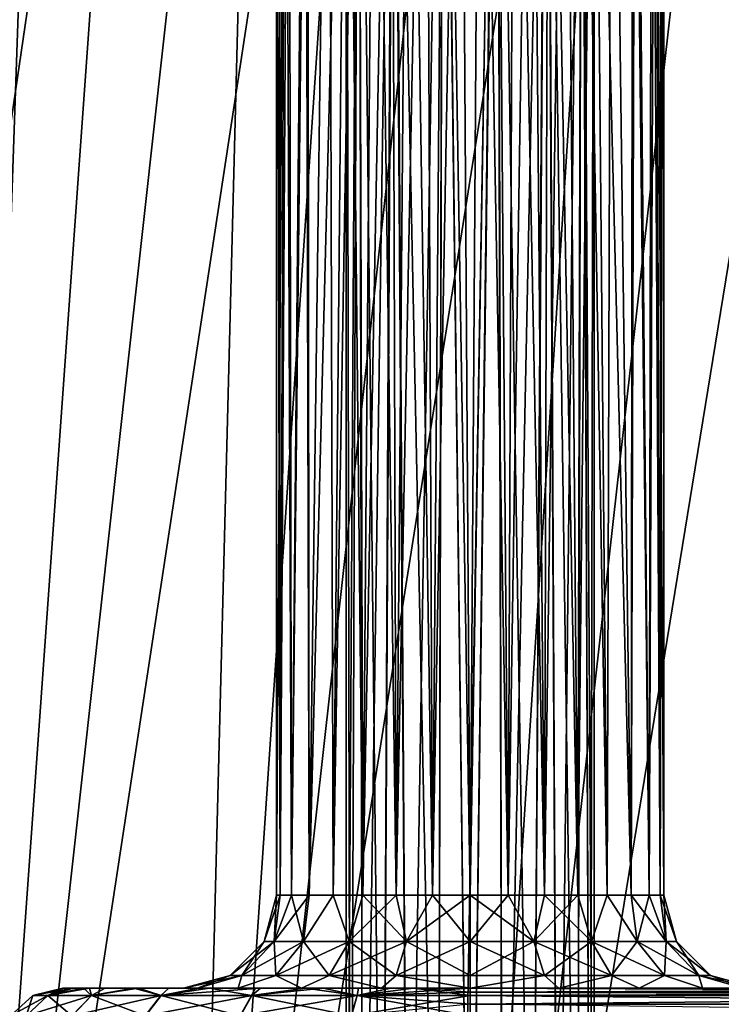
# Model space of a CAD drawing. Header units: millimetres. Extents: x -682 to 137, y -14 to 967.
# Tile 207 of 256: x -109 to -86, y 36 to 68. Entities that reach past the tile are written whole.
import ezdxf

# ---------------------------------------------------------------- set-up
doc = ezdxf.new("R2010")
doc.units = ezdxf.units.MM
doc.header["$LTSCALE"] = 65.185185
for name, color, linetype in [('4034', 7, 'CONTINUOUS'), ('4035', 7, 'CONTINUOUS'), ('4042', 7, 'CONTINUOUS'), ('4043', 7, 'CONTINUOUS'), ('4045', 7, 'CONTINUOUS'), ('4050', 7, 'CONTINUOUS'), ('4051', 7, 'CONTINUOUS'), ('4056', 7, 'CONTINUOUS'), ('4057', 7, 'CONTINUOUS'), ('4059', 7, 'CONTINUOUS'), ('4107', 7, 'CONTINUOUS'), ('4108', 7, 'CONTINUOUS')]:
    doc.layers.add(name, color=color, linetype=linetype)

msp = doc.modelspace()

# ---------------------------------------------------------------- linework, layer by layer
at = {"layer": '4034', "color": 7, "linetype": 'CONTINUOUS', "true_color": 0xa2afbf}
for points in [[(-117.538, 5.523, 70.226), (-110.77, 5.523, 80.479), (-107.655, 95.523, 68.238), (-117.538, 5.523, 70.226)], [(-110.733, 95.523, 63.121), (-117.538, 5.523, 70.226), (-107.655, 95.523, 68.238), (-110.733, 95.523, 63.121)], [(-110.77, 5.523, 80.479), (-103.11, 5.523, 90.085), (-100.799, 95.523, 78.011), (-110.77, 5.523, 80.479)], [(-107.655, 95.523, 68.238), (-110.77, 5.523, 80.479), (-104.342, 95.523, 73.205), (-107.655, 95.523, 68.238)], [(-104.342, 95.523, 73.205), (-110.77, 5.523, 80.479), (-100.799, 95.523, 78.011), (-104.342, 95.523, 73.205)], [(-103.11, 5.523, 90.085), (-94.62, 5.523, 98.965), (-93.058, 95.523, 87.099), (-103.11, 5.523, 90.085)], [(-100.799, 95.523, 78.011), (-103.11, 5.523, 90.085), (-97.035, 95.523, 82.646), (-100.799, 95.523, 78.011)], [(-97.035, 95.523, 82.646), (-103.11, 5.523, 90.085), (-93.058, 95.523, 87.099), (-97.035, 95.523, 82.646)], [(-94.62, 5.523, 98.965), (-85.368, 5.523, 107.048), (-84.501, 95.523, 95.424), (-94.62, 5.523, 98.965)], [(-93.058, 95.523, 87.099), (-94.62, 5.523, 98.965), (-88.877, 95.523, 91.362), (-93.058, 95.523, 87.099)], [(-88.877, 95.523, 91.362), (-94.62, 5.523, 98.965), (-84.501, 95.523, 95.424), (-88.877, 95.523, 91.362)]]:
    msp.add_3dface(points, dxfattribs=at)
at = {"layer": '4035', "color": 7, "linetype": 'CONTINUOUS', "true_color": 0xa2afbf}
for points in [[(-110.77, 5.523, -80.479), (-117.538, 5.523, -70.226), (-104.342, 95.523, -73.205), (-110.77, 5.523, -80.479)], [(-104.342, 95.523, -73.205), (-117.538, 5.523, -70.226), (-107.655, 95.523, -68.238), (-104.342, 95.523, -73.205)], [(-107.655, 95.523, -68.238), (-117.538, 5.523, -70.226), (-110.733, 95.523, -63.121), (-107.655, 95.523, -68.238)], [(-103.11, 5.523, -90.085), (-110.77, 5.523, -80.479), (-97.035, 95.523, -82.646), (-103.11, 5.523, -90.085)], [(-97.035, 95.523, -82.646), (-110.77, 5.523, -80.479), (-100.799, 95.523, -78.011), (-97.035, 95.523, -82.646)], [(-100.799, 95.523, -78.011), (-110.77, 5.523, -80.479), (-104.342, 95.523, -73.205), (-100.799, 95.523, -78.011)], [(-94.62, 5.523, -98.965), (-103.11, 5.523, -90.085), (-88.877, 95.523, -91.362), (-94.62, 5.523, -98.965)], [(-88.877, 95.523, -91.362), (-103.11, 5.523, -90.085), (-93.058, 95.523, -87.099), (-88.877, 95.523, -91.362)], [(-93.058, 95.523, -87.099), (-103.11, 5.523, -90.085), (-97.035, 95.523, -82.646), (-93.058, 95.523, -87.099)], [(-85.368, 5.523, -107.048), (-94.62, 5.523, -98.965), (-79.939, 95.523, -99.276), (-85.368, 5.523, -107.048)], [(-79.939, 95.523, -99.276), (-94.62, 5.523, -98.965), (-84.501, 95.523, -95.424), (-79.939, 95.523, -99.276)], [(-84.501, 95.523, -95.424), (-94.62, 5.523, -98.965), (-88.877, 95.523, -91.362), (-84.501, 95.523, -95.424)]]:
    msp.add_3dface(points, dxfattribs=at)
at = {"layer": '4042', "color": 7, "linetype": 'CONTINUOUS', "true_color": 0xa2afbf}
for points in [[(-94.326, 89.377, -6.241), (-95.433, 89.24, -6.084), (-95.219, 40, -6.13), (-94.326, 89.377, -6.241)], [(-94, 40, -6.25), (-94.326, 89.377, -6.241), (-95.219, 40, -6.13), (-94, 40, -6.25)], [(-93.175, 89.333, -6.195), (-94.326, 89.377, -6.241), (-94, 40, -6.25), (-93.175, 89.333, -6.195)], [(-92.781, 40, -6.13), (-93.175, 89.333, -6.195), (-94, 40, -6.25), (-92.781, 40, -6.13)], [(-92.024, 89.113, -5.93), (-93.175, 89.333, -6.195), (-92.781, 40, -6.13), (-92.024, 89.113, -5.93)], [(-95.433, 89.24, -6.084), (-96.538, 88.935, -5.711), (-96.392, 40, -5.774), (-95.433, 89.24, -6.084)], [(-95.219, 40, -6.13), (-95.433, 89.24, -6.084), (-96.392, 40, -5.774), (-95.219, 40, -6.13)], [(-91.608, 40, -5.774), (-92.024, 89.113, -5.93), (-92.781, 40, -6.13), (-91.608, 40, -5.774)], [(-90.937, 88.738, -5.448), (-92.024, 89.113, -5.93), (-91.608, 40, -5.774), (-90.937, 88.738, -5.448)], [(-96.538, 88.935, -5.711), (-97.606, 88.498, -5.105), (-97.472, 40, -5.197), (-96.538, 88.935, -5.711)], [(-96.392, 40, -5.774), (-96.538, 88.935, -5.711), (-97.472, 40, -5.197), (-96.392, 40, -5.774)], [(-90.528, 40, -5.197), (-90.937, 88.738, -5.448), (-91.608, 40, -5.774), (-90.528, 40, -5.197)], [(-90.025, 88.313, -4.823), (-90.937, 88.738, -5.448), (-90.528, 40, -5.197), (-90.025, 88.313, -4.823)], [(-97.606, 88.498, -5.105), (-98.564, 87.989, -4.27), (-98.419, 40, -4.419), (-97.606, 88.498, -5.105)], [(-97.472, 40, -5.197), (-97.606, 88.498, -5.105), (-98.419, 40, -4.419), (-97.472, 40, -5.197)], [(-89.581, 40, -4.419), (-90.025, 88.313, -4.823), (-90.528, 40, -5.197), (-89.581, 40, -4.419)], [(-88.75, 87.558, -3.392), (-90.025, 88.313, -4.823), (-88.803, 40, -3.472), (-88.75, 87.558, -3.392)], [(-88.803, 40, -3.472), (-90.025, 88.313, -4.823), (-89.581, 40, -4.419), (-88.803, 40, -3.472)], [(-98.564, 87.989, -4.27), (-99.333, 87.502, -3.259), (-99.197, 40, -3.472), (-98.564, 87.989, -4.27)], [(-98.419, 40, -4.419), (-98.564, 87.989, -4.27), (-99.197, 40, -3.472), (-98.419, 40, -4.419)], [(-99.333, 87.502, -3.259), (-99.857, 87.141, -2.182), (-99.774, 40, -2.392), (-99.333, 87.502, -3.259)], [(-99.197, 40, -3.472), (-99.333, 87.502, -3.259), (-99.774, 40, -2.392), (-99.197, 40, -3.472)], [(-88.226, 40, -2.392), (-88.75, 87.558, -3.392), (-88.803, 40, -3.472), (-88.226, 40, -2.392)], [(-88.033, 87.058, -1.86), (-88.75, 87.558, -3.392), (-88.226, 40, -2.392), (-88.033, 87.058, -1.86)], [(-99.857, 87.141, -2.182), (-100.155, 86.921, -1.084), (-100.13, 40, -1.219), (-99.857, 87.141, -2.182)], [(-99.774, 40, -2.392), (-99.857, 87.141, -2.182), (-100.13, 40, -1.219), (-99.774, 40, -2.392)], [(-87.87, 40, -1.219), (-88.033, 87.058, -1.86), (-88.226, 40, -2.392), (-87.87, 40, -1.219)], [(-87.75, 86.85), (-88.033, 87.058, -1.86), (-87.75, 40), (-87.75, 86.85)], [(-87.75, 40), (-88.033, 87.058, -1.86), (-87.87, 40, -1.219), (-87.75, 40)], [(-100.155, 86.921, -1.084), (-100.25, 86.85), (-100.13, 40, -1.219), (-100.155, 86.921, -1.084)], [(-100.13, 40, -1.219), (-100.25, 86.85), (-100.25, 40), (-100.13, 40, -1.219)]]:
    msp.add_3dface(points, dxfattribs=at)
at = {"layer": '4043', "color": 7, "linetype": 'CONTINUOUS', "true_color": 0xa2afbf}
for points in [[(-95.976, 89.113, 5.929), (-94.826, 89.333, 6.195), (-95.219, 40, 6.13), (-95.976, 89.113, 5.929)], [(-95.219, 40, 6.13), (-94.826, 89.333, 6.195), (-94, 40, 6.25), (-95.219, 40, 6.13)], [(-94.826, 89.333, 6.195), (-93.675, 89.377, 6.242), (-94, 40, 6.25), (-94.826, 89.333, 6.195)], [(-94, 40, 6.25), (-93.675, 89.377, 6.242), (-92.781, 40, 6.13), (-94, 40, 6.25)], [(-93.675, 89.377, 6.242), (-92.568, 89.24, 6.084), (-92.781, 40, 6.13), (-93.675, 89.377, 6.242)], [(-97.064, 88.737, 5.448), (-95.976, 89.113, 5.929), (-96.392, 40, 5.774), (-97.064, 88.737, 5.448)], [(-96.392, 40, 5.774), (-95.976, 89.113, 5.929), (-95.219, 40, 6.13), (-96.392, 40, 5.774)], [(-92.781, 40, 6.13), (-92.568, 89.24, 6.084), (-91.608, 40, 5.774), (-92.781, 40, 6.13)], [(-92.568, 89.24, 6.084), (-91.462, 88.935, 5.712), (-91.608, 40, 5.774), (-92.568, 89.24, 6.084)], [(-97.975, 88.312, 4.823), (-97.064, 88.737, 5.448), (-97.472, 40, 5.197), (-97.975, 88.312, 4.823)], [(-97.472, 40, 5.197), (-97.064, 88.737, 5.448), (-96.392, 40, 5.774), (-97.472, 40, 5.197)], [(-91.608, 40, 5.774), (-91.462, 88.935, 5.712), (-90.528, 40, 5.197), (-91.608, 40, 5.774)], [(-91.462, 88.935, 5.712), (-90.395, 88.498, 5.105), (-90.528, 40, 5.197), (-91.462, 88.935, 5.712)], [(-99.25, 87.558, 3.391), (-97.975, 88.312, 4.823), (-99.197, 40, 3.472), (-99.25, 87.558, 3.391)], [(-99.197, 40, 3.472), (-97.975, 88.312, 4.823), (-98.419, 40, 4.419), (-99.197, 40, 3.472)], [(-98.419, 40, 4.419), (-97.975, 88.312, 4.823), (-97.472, 40, 5.197), (-98.419, 40, 4.419)], [(-90.528, 40, 5.197), (-90.395, 88.498, 5.105), (-89.581, 40, 4.419), (-90.528, 40, 5.197)], [(-90.395, 88.498, 5.105), (-89.436, 87.989, 4.27), (-89.581, 40, 4.419), (-90.395, 88.498, 5.105)], [(-89.581, 40, 4.419), (-89.436, 87.989, 4.27), (-88.803, 40, 3.472), (-89.581, 40, 4.419)], [(-89.436, 87.989, 4.27), (-88.667, 87.502, 3.26), (-88.803, 40, 3.472), (-89.436, 87.989, 4.27)], [(-99.967, 87.058, 1.86), (-99.25, 87.558, 3.391), (-99.774, 40, 2.392), (-99.967, 87.058, 1.86)], [(-99.774, 40, 2.392), (-99.25, 87.558, 3.391), (-99.197, 40, 3.472), (-99.774, 40, 2.392)], [(-88.803, 40, 3.472), (-88.667, 87.502, 3.26), (-88.226, 40, 2.392), (-88.803, 40, 3.472)], [(-88.667, 87.502, 3.26), (-88.143, 87.141, 2.182), (-88.226, 40, 2.392), (-88.667, 87.502, 3.26)], [(-100.25, 40), (-100.25, 86.85), (-99.967, 87.058, 1.86), (-100.25, 40)], [(-100.25, 40), (-99.967, 87.058, 1.86), (-100.13, 40, 1.219), (-100.25, 40)], [(-100.13, 40, 1.219), (-99.967, 87.058, 1.86), (-99.774, 40, 2.392), (-100.13, 40, 1.219)], [(-88.226, 40, 2.392), (-88.143, 87.141, 2.182), (-87.87, 40, 1.219), (-88.226, 40, 2.392)], [(-88.143, 87.141, 2.182), (-87.845, 86.921, 1.084), (-87.87, 40, 1.219), (-88.143, 87.141, 2.182)], [(-87.845, 86.921, 1.084), (-87.75, 86.85), (-87.87, 40, 1.219), (-87.845, 86.921, 1.084)], [(-87.75, 86.85), (-87.75, 40), (-87.87, 40, 1.219), (-87.75, 86.85)]]:
    msp.add_3dface(points, dxfattribs=at)
at = {"layer": '4045', "color": 7, "linetype": 'CONTINUOUS', "true_color": 0xa2afbf}
for points in [[(-107.152, 37, -0.624), (-106.941, 37, -2.428), (-107.112, 37, 1.201), (-107.152, 37, -0.624)], [(-107.112, 37, 1.201), (-106.941, 37, -2.428), (-106.814, 37, 3.008), (-107.112, 37, 1.201)], [(-106.941, 37, -2.428), (-106.48, 37, -4.197), (-106.814, 37, 3.008), (-106.941, 37, -2.428)], [(-106.814, 37, 3.008), (-106.48, 37, -4.197), (-106.29, 37, 4.73), (-106.814, 37, 3.008)], [(-106.48, 37, -4.197), (-105.783, 37, -5.875), (-106.29, 37, 4.73), (-106.48, 37, -4.197)], [(-105.783, 37, -5.875), (-104.859, 37, -7.448), (-106.29, 37, 4.73), (-105.783, 37, -5.875)], [(-106.29, 37, 4.73), (-104.859, 37, -7.448), (-104.705, 37, 7.673), (-106.29, 37, 4.73)], [(-104.859, 37, -7.448), (-103.726, 37, -8.874), (-104.705, 37, 7.673), (-104.859, 37, -7.448)], [(-104.705, 37, 7.673), (-103.726, 37, -8.874), (-103.25, 37), (-104.705, 37, 7.673)], [(-102.775, 37, 9.821), (-104.705, 37, 7.673), (-102.805, 37, 2.829), (-102.775, 37, 9.821)], [(-102.805, 37, 2.829), (-104.705, 37, 7.673), (-103.25, 37), (-102.805, 37, 2.829)], [(-103.726, 37, -8.874), (-102.411, 37, -10.131), (-103.25, 37), (-103.726, 37, -8.874)], [(-103.25, 37), (-102.411, 37, -10.131), (-102.805, 37, -2.83), (-103.25, 37)], [(-102.805, 37, -2.83), (-102.411, 37, -10.131), (-101.494, 37, -5.422), (-102.805, 37, -2.83)], [(-101.494, 37, 5.421), (-102.775, 37, 9.821), (-102.805, 37, 2.829), (-101.494, 37, 5.421)], [(-100.764, 37, 11.298), (-102.775, 37, 9.821), (-101.494, 37, 5.421), (-100.764, 37, 11.298)], [(-102.411, 37, -10.131), (-100.928, 37, -11.197), (-101.494, 37, -5.422), (-102.411, 37, -10.131)], [(-101.494, 37, -5.422), (-100.928, 37, -11.197), (-99.445, 37, -7.476), (-101.494, 37, -5.422)], [(-99.445, 37, 7.476), (-100.764, 37, 11.298), (-101.494, 37, 5.421), (-99.445, 37, 7.476)], [(-100.928, 37, -11.197), (-99.321, 37, -12.044), (-99.445, 37, -7.476), (-100.928, 37, -11.197)], [(-98.745, 37, 12.285), (-100.764, 37, 11.298), (-99.445, 37, 7.476), (-98.745, 37, 12.285)], [(-99.321, 37, -12.044), (-97.603, 37, -12.665), (-99.445, 37, -7.476), (-99.321, 37, -12.044)], [(-99.445, 37, -7.476), (-97.603, 37, -12.665), (-96.861, 37, -8.796), (-99.445, 37, -7.476)], [(-96.862, 37, 8.796), (-98.745, 37, 12.285), (-99.445, 37, 7.476), (-96.862, 37, 8.796)], [(-96.559, 37, 12.919), (-98.745, 37, 12.285), (-96.862, 37, 8.796), (-96.559, 37, 12.919)], [(-97.603, 37, -12.665), (-95.832, 37, -13.038), (-96.861, 37, -8.796), (-97.603, 37, -12.665)], [(-94, 37, 9.25), (-96.559, 37, 12.919), (-96.862, 37, 8.796), (-94, 37, 9.25)], [(-95.832, 37, -13.038), (-94, 37, -13.167), (-96.861, 37, -8.796), (-95.832, 37, -13.038)], [(-96.861, 37, -8.796), (-94, 37, -13.167), (-94, 37, -9.25), (-96.861, 37, -8.796)], [(-94, 37, 13.167), (-96.559, 37, 12.919), (-94, 37, 9.25), (-94, 37, 13.167)], [(-64, 37, 13.167), (-94, 37, 13.167), (-64, 37, 9.25), (-64, 37, 13.167)], [(-86.506, 37, 5.422), (-94, 37, 13.167), (-88.555, 37, 7.476), (-86.506, 37, 5.422)], [(-94, 37, 13.167), (-86.506, 37, 5.422), (-73.25, 37), (-94, 37, 13.167)], [(-88.555, 37, 7.476), (-94, 37, 13.167), (-91.139, 37, 8.796), (-88.555, 37, 7.476)], [(-91.139, 37, 8.796), (-94, 37, 13.167), (-94, 37, 9.25), (-91.139, 37, 8.796)], [(-64, 37, 9.25), (-94, 37, 13.167), (-66.862, 37, 8.796), (-64, 37, 9.25)], [(-66.862, 37, 8.796), (-94, 37, 13.167), (-69.445, 37, 7.476), (-66.862, 37, 8.796)], [(-69.445, 37, 7.476), (-94, 37, 13.167), (-71.494, 37, 5.421), (-69.445, 37, 7.476)], [(-71.494, 37, 5.421), (-94, 37, 13.167), (-72.805, 37, 2.829), (-71.494, 37, 5.421)], [(-72.805, 37, 2.829), (-94, 37, 13.167), (-73.25, 37), (-72.805, 37, 2.829)], [(-94, 37, -13.167), (-64, 37, -13.167), (-94, 37, -9.25), (-94, 37, -13.167)], [(-94, 37, -9.25), (-64, 37, -13.167), (-91.138, 37, -8.796), (-94, 37, -9.25)], [(-91.138, 37, -8.796), (-64, 37, -13.167), (-88.555, 37, -7.476), (-91.138, 37, -8.796)], [(-88.555, 37, -7.476), (-64, 37, -13.167), (-86.506, 37, -5.421), (-88.555, 37, -7.476)], [(-86.506, 37, -5.421), (-64, 37, -13.167), (-85.195, 37, -2.829), (-86.506, 37, -5.421)], [(-86.506, 37, 5.422), (-85.195, 37, 2.83), (-73.25, 37), (-86.506, 37, 5.422)]]:
    msp.add_3dface(points, dxfattribs=at)
at = {"layer": '4050', "color": 7, "linetype": 'CONTINUOUS', "true_color": 0xa2afbf}
for points in [[(-100.326, 38.5, -2.056), (-100.25, 40), (-100.652, 38.5, 0), (-100.326, 38.5, -2.056)], [(-99.774, 40, -2.392), (-100.13, 40, -1.219), (-100.326, 38.5, -2.056), (-99.774, 40, -2.392)], [(-99.382, 38.5, -3.91), (-99.774, 40, -2.392), (-100.326, 38.5, -2.056), (-99.382, 38.5, -3.91)], [(-100.13, 40, -1.219), (-100.25, 40), (-100.326, 38.5, -2.056), (-100.13, 40, -1.219)], [(-99.197, 40, -3.472), (-99.774, 40, -2.392), (-99.382, 38.5, -3.91), (-99.197, 40, -3.472)], [(-98.419, 40, -4.419), (-99.197, 40, -3.472), (-99.382, 38.5, -3.91), (-98.419, 40, -4.419)], [(-97.91, 38.5, -5.382), (-98.419, 40, -4.419), (-99.382, 38.5, -3.91), (-97.91, 38.5, -5.382)], [(-97.472, 40, -5.197), (-98.419, 40, -4.419), (-97.91, 38.5, -5.382), (-97.472, 40, -5.197)], [(-96.056, 38.5, -6.326), (-97.472, 40, -5.197), (-97.91, 38.5, -5.382), (-96.056, 38.5, -6.326)], [(-96.392, 40, -5.774), (-97.472, 40, -5.197), (-96.056, 38.5, -6.326), (-96.392, 40, -5.774)], [(-95.219, 40, -6.13), (-96.392, 40, -5.774), (-96.056, 38.5, -6.326), (-95.219, 40, -6.13)], [(-94, 38.5, -6.652), (-95.219, 40, -6.13), (-96.056, 38.5, -6.326), (-94, 38.5, -6.652)], [(-94, 40, -6.25), (-95.219, 40, -6.13), (-94, 38.5, -6.652), (-94, 40, -6.25)], [(-92.781, 40, -6.13), (-94, 40, -6.25), (-91.944, 38.5, -6.326), (-92.781, 40, -6.13)], [(-91.944, 38.5, -6.326), (-94, 40, -6.25), (-94, 38.5, -6.652), (-91.944, 38.5, -6.326)], [(-91.608, 40, -5.774), (-92.781, 40, -6.13), (-91.944, 38.5, -6.326), (-91.608, 40, -5.774)], [(-90.09, 38.5, -5.382), (-91.608, 40, -5.774), (-91.944, 38.5, -6.326), (-90.09, 38.5, -5.382)], [(-90.528, 40, -5.197), (-91.608, 40, -5.774), (-90.09, 38.5, -5.382), (-90.528, 40, -5.197)], [(-89.581, 40, -4.419), (-90.528, 40, -5.197), (-90.09, 38.5, -5.382), (-89.581, 40, -4.419)], [(-88.618, 38.5, -3.91), (-89.581, 40, -4.419), (-90.09, 38.5, -5.382), (-88.618, 38.5, -3.91)], [(-88.803, 40, -3.472), (-89.581, 40, -4.419), (-88.618, 38.5, -3.91), (-88.803, 40, -3.472)], [(-88.226, 40, -2.392), (-88.803, 40, -3.472), (-87.674, 38.5, -2.056), (-88.226, 40, -2.392)], [(-87.674, 38.5, -2.056), (-88.803, 40, -3.472), (-88.618, 38.5, -3.91), (-87.674, 38.5, -2.056)], [(-87.87, 40, -1.219), (-88.226, 40, -2.392), (-87.674, 38.5, -2.056), (-87.87, 40, -1.219)], [(-87.75, 40), (-87.87, 40, -1.219), (-87.348, 38.5, 0), (-87.75, 40)], [(-87.348, 38.5, 0), (-87.87, 40, -1.219), (-87.674, 38.5, -2.056), (-87.348, 38.5, 0)], [(-101.372, 37.401, -2.395), (-100.652, 38.5, 0), (-101.751, 37.401, 0), (-101.372, 37.401, -2.395)], [(-100.326, 38.5, -2.056), (-100.652, 38.5, 0), (-101.372, 37.401, -2.395), (-100.326, 38.5, -2.056)], [(-100.271, 37.401, -4.556), (-100.326, 38.5, -2.056), (-101.372, 37.401, -2.395), (-100.271, 37.401, -4.556)], [(-99.382, 38.5, -3.91), (-100.326, 38.5, -2.056), (-100.271, 37.401, -4.556), (-99.382, 38.5, -3.91)], [(-98.556, 37.401, -6.271), (-99.382, 38.5, -3.91), (-100.271, 37.401, -4.556), (-98.556, 37.401, -6.271)], [(-97.91, 38.5, -5.382), (-99.382, 38.5, -3.91), (-98.556, 37.401, -6.271), (-97.91, 38.5, -5.382)], [(-96.395, 37.401, -7.372), (-97.91, 38.5, -5.382), (-98.556, 37.401, -6.271), (-96.395, 37.401, -7.372)], [(-96.056, 38.5, -6.326), (-97.91, 38.5, -5.382), (-96.395, 37.401, -7.372), (-96.056, 38.5, -6.326)], [(-94, 37.401, -7.751), (-96.056, 38.5, -6.326), (-96.395, 37.401, -7.372), (-94, 37.401, -7.751)], [(-94, 38.5, -6.652), (-96.056, 38.5, -6.326), (-94, 37.401, -7.751), (-94, 38.5, -6.652)], [(-91.944, 38.5, -6.326), (-94, 38.5, -6.652), (-91.605, 37.401, -7.372), (-91.944, 38.5, -6.326)], [(-91.605, 37.401, -7.372), (-94, 38.5, -6.652), (-94, 37.401, -7.751), (-91.605, 37.401, -7.372)], [(-90.09, 38.5, -5.382), (-91.944, 38.5, -6.326), (-89.444, 37.401, -6.271), (-90.09, 38.5, -5.382)], [(-89.444, 37.401, -6.271), (-91.944, 38.5, -6.326), (-91.605, 37.401, -7.372), (-89.444, 37.401, -6.271)], [(-88.618, 38.5, -3.91), (-90.09, 38.5, -5.382), (-87.729, 37.401, -4.556), (-88.618, 38.5, -3.91)], [(-87.729, 37.401, -4.556), (-90.09, 38.5, -5.382), (-89.444, 37.401, -6.271), (-87.729, 37.401, -4.556)], [(-87.674, 38.5, -2.056), (-88.618, 38.5, -3.91), (-86.628, 37.401, -2.395), (-87.674, 38.5, -2.056)], [(-86.628, 37.401, -2.395), (-88.618, 38.5, -3.91), (-87.729, 37.401, -4.556), (-86.628, 37.401, -2.395)], [(-87.348, 38.5, 0), (-87.674, 38.5, -2.056), (-86.249, 37.401, 0), (-87.348, 38.5, 0)], [(-86.249, 37.401, 0), (-87.674, 38.5, -2.056), (-86.628, 37.401, -2.395), (-86.249, 37.401, 0)], [(-103.25, 37), (-102.805, 37, -2.83), (-101.751, 37.401, 0), (-103.25, 37)], [(-102.805, 37, -2.83), (-101.494, 37, -5.422), (-101.372, 37.401, -2.395), (-102.805, 37, -2.83)], [(-102.805, 37, -2.83), (-101.372, 37.401, -2.395), (-101.751, 37.401, 0), (-102.805, 37, -2.83)], [(-101.494, 37, -5.422), (-99.445, 37, -7.476), (-100.271, 37.401, -4.556), (-101.494, 37, -5.422)], [(-101.494, 37, -5.422), (-100.271, 37.401, -4.556), (-101.372, 37.401, -2.395), (-101.494, 37, -5.422)], [(-99.445, 37, -7.476), (-98.556, 37.401, -6.271), (-100.271, 37.401, -4.556), (-99.445, 37, -7.476)], [(-99.445, 37, -7.476), (-96.861, 37, -8.796), (-98.556, 37.401, -6.271), (-99.445, 37, -7.476)], [(-96.861, 37, -8.796), (-96.395, 37.401, -7.372), (-98.556, 37.401, -6.271), (-96.861, 37, -8.796)], [(-96.861, 37, -8.796), (-94, 37, -9.25), (-96.395, 37.401, -7.372), (-96.861, 37, -8.796)], [(-94, 37, -9.25), (-94, 37.401, -7.751), (-96.395, 37.401, -7.372), (-94, 37, -9.25)], [(-94, 37, -9.25), (-91.138, 37, -8.796), (-91.605, 37.401, -7.372), (-94, 37, -9.25)], [(-94, 37, -9.25), (-91.605, 37.401, -7.372), (-94, 37.401, -7.751), (-94, 37, -9.25)], [(-91.138, 37, -8.796), (-89.444, 37.401, -6.271), (-91.605, 37.401, -7.372), (-91.138, 37, -8.796)], [(-91.138, 37, -8.796), (-88.555, 37, -7.476), (-89.444, 37.401, -6.271), (-91.138, 37, -8.796)], [(-88.555, 37, -7.476), (-87.729, 37.401, -4.556), (-89.444, 37.401, -6.271), (-88.555, 37, -7.476)], [(-88.555, 37, -7.476), (-86.506, 37, -5.421), (-87.729, 37.401, -4.556), (-88.555, 37, -7.476)], [(-86.506, 37, -5.421), (-86.628, 37.401, -2.395), (-87.729, 37.401, -4.556), (-86.506, 37, -5.421)], [(-85.195, 37, -2.829), (-84.75, 37), (-86.628, 37.401, -2.395), (-85.195, 37, -2.829)], [(-84.75, 37), (-86.249, 37.401, 0), (-86.628, 37.401, -2.395), (-84.75, 37)], [(-86.506, 37, -5.421), (-85.195, 37, -2.829), (-86.628, 37.401, -2.395), (-86.506, 37, -5.421)]]:
    msp.add_3dface(points, dxfattribs=at)
at = {"layer": '4051', "color": 7, "linetype": 'CONTINUOUS', "true_color": 0xa2afbf}
for points in [[(-100.25, 40), (-100.13, 40, 1.219), (-100.652, 38.5, 0), (-100.25, 40)], [(-100.652, 38.5, 0), (-100.13, 40, 1.219), (-100.326, 38.5, 2.056), (-100.652, 38.5, 0)], [(-100.13, 40, 1.219), (-99.774, 40, 2.392), (-100.326, 38.5, 2.056), (-100.13, 40, 1.219)], [(-99.774, 40, 2.392), (-99.197, 40, 3.472), (-100.326, 38.5, 2.056), (-99.774, 40, 2.392)], [(-100.326, 38.5, 2.056), (-99.197, 40, 3.472), (-99.382, 38.5, 3.91), (-100.326, 38.5, 2.056)], [(-99.197, 40, 3.472), (-98.419, 40, 4.419), (-99.382, 38.5, 3.91), (-99.197, 40, 3.472)], [(-99.382, 38.5, 3.91), (-98.419, 40, 4.419), (-97.91, 38.5, 5.382), (-99.382, 38.5, 3.91)], [(-98.419, 40, 4.419), (-97.472, 40, 5.197), (-97.91, 38.5, 5.382), (-98.419, 40, 4.419)], [(-97.472, 40, 5.197), (-96.392, 40, 5.774), (-97.91, 38.5, 5.382), (-97.472, 40, 5.197)], [(-97.91, 38.5, 5.382), (-96.392, 40, 5.774), (-96.056, 38.5, 6.326), (-97.91, 38.5, 5.382)], [(-96.392, 40, 5.774), (-95.219, 40, 6.13), (-96.056, 38.5, 6.326), (-96.392, 40, 5.774)], [(-95.219, 40, 6.13), (-94, 40, 6.25), (-96.056, 38.5, 6.326), (-95.219, 40, 6.13)], [(-96.056, 38.5, 6.326), (-94, 40, 6.25), (-94, 38.5, 6.652), (-96.056, 38.5, 6.326)], [(-94, 40, 6.25), (-92.781, 40, 6.13), (-94, 38.5, 6.652), (-94, 40, 6.25)], [(-94, 38.5, 6.652), (-92.781, 40, 6.13), (-91.944, 38.5, 6.326), (-94, 38.5, 6.652)], [(-92.781, 40, 6.13), (-91.608, 40, 5.774), (-91.944, 38.5, 6.326), (-92.781, 40, 6.13)], [(-91.608, 40, 5.774), (-90.528, 40, 5.197), (-91.944, 38.5, 6.326), (-91.608, 40, 5.774)], [(-91.944, 38.5, 6.326), (-90.528, 40, 5.197), (-90.09, 38.5, 5.382), (-91.944, 38.5, 6.326)], [(-90.528, 40, 5.197), (-89.581, 40, 4.419), (-90.09, 38.5, 5.382), (-90.528, 40, 5.197)], [(-90.09, 38.5, 5.382), (-89.581, 40, 4.419), (-88.618, 38.5, 3.91), (-90.09, 38.5, 5.382)], [(-89.581, 40, 4.419), (-88.803, 40, 3.472), (-88.618, 38.5, 3.91), (-89.581, 40, 4.419)], [(-88.803, 40, 3.472), (-88.226, 40, 2.392), (-88.618, 38.5, 3.91), (-88.803, 40, 3.472)], [(-88.618, 38.5, 3.91), (-88.226, 40, 2.392), (-87.674, 38.5, 2.056), (-88.618, 38.5, 3.91)], [(-88.226, 40, 2.392), (-87.87, 40, 1.219), (-87.674, 38.5, 2.056), (-88.226, 40, 2.392)], [(-87.87, 40, 1.219), (-87.75, 40), (-87.674, 38.5, 2.056), (-87.87, 40, 1.219)], [(-87.75, 40), (-87.348, 38.5, 0), (-87.674, 38.5, 2.056), (-87.75, 40)], [(-101.751, 37.401, 0), (-100.652, 38.5, 0), (-100.326, 38.5, 2.056), (-101.751, 37.401, 0)], [(-101.751, 37.401, 0), (-100.326, 38.5, 2.056), (-101.372, 37.401, 2.395), (-101.751, 37.401, 0)], [(-100.326, 38.5, 2.056), (-99.382, 38.5, 3.91), (-101.372, 37.401, 2.395), (-100.326, 38.5, 2.056)], [(-101.372, 37.401, 2.395), (-99.382, 38.5, 3.91), (-100.271, 37.401, 4.556), (-101.372, 37.401, 2.395)], [(-99.382, 38.5, 3.91), (-97.91, 38.5, 5.382), (-100.271, 37.401, 4.556), (-99.382, 38.5, 3.91)], [(-100.271, 37.401, 4.556), (-97.91, 38.5, 5.382), (-98.556, 37.401, 6.271), (-100.271, 37.401, 4.556)], [(-97.91, 38.5, 5.382), (-96.056, 38.5, 6.326), (-98.556, 37.401, 6.271), (-97.91, 38.5, 5.382)], [(-98.556, 37.401, 6.271), (-96.056, 38.5, 6.326), (-96.395, 37.401, 7.372), (-98.556, 37.401, 6.271)], [(-96.056, 38.5, 6.326), (-94, 38.5, 6.652), (-96.395, 37.401, 7.372), (-96.056, 38.5, 6.326)], [(-96.395, 37.401, 7.372), (-94, 38.5, 6.652), (-94, 37.401, 7.751), (-96.395, 37.401, 7.372)], [(-94, 38.5, 6.652), (-91.944, 38.5, 6.326), (-94, 37.401, 7.751), (-94, 38.5, 6.652)], [(-94, 37.401, 7.751), (-91.944, 38.5, 6.326), (-91.605, 37.401, 7.372), (-94, 37.401, 7.751)], [(-91.944, 38.5, 6.326), (-90.09, 38.5, 5.382), (-91.605, 37.401, 7.372), (-91.944, 38.5, 6.326)], [(-91.605, 37.401, 7.372), (-90.09, 38.5, 5.382), (-89.444, 37.401, 6.271), (-91.605, 37.401, 7.372)], [(-90.09, 38.5, 5.382), (-88.618, 38.5, 3.91), (-89.444, 37.401, 6.271), (-90.09, 38.5, 5.382)], [(-89.444, 37.401, 6.271), (-88.618, 38.5, 3.91), (-87.729, 37.401, 4.556), (-89.444, 37.401, 6.271)], [(-88.618, 38.5, 3.91), (-87.674, 38.5, 2.056), (-87.729, 37.401, 4.556), (-88.618, 38.5, 3.91)], [(-87.729, 37.401, 4.556), (-87.674, 38.5, 2.056), (-86.628, 37.401, 2.395), (-87.729, 37.401, 4.556)], [(-87.674, 38.5, 2.056), (-87.348, 38.5, 0), (-86.628, 37.401, 2.395), (-87.674, 38.5, 2.056)], [(-87.348, 38.5, 0), (-86.249, 37.401, 0), (-86.628, 37.401, 2.395), (-87.348, 38.5, 0)], [(-102.805, 37, 2.829), (-103.25, 37), (-101.372, 37.401, 2.395), (-102.805, 37, 2.829)], [(-103.25, 37), (-101.751, 37.401, 0), (-101.372, 37.401, 2.395), (-103.25, 37)], [(-101.494, 37, 5.421), (-102.805, 37, 2.829), (-101.372, 37.401, 2.395), (-101.494, 37, 5.421)], [(-99.445, 37, 7.476), (-101.494, 37, 5.421), (-100.271, 37.401, 4.556), (-99.445, 37, 7.476)], [(-101.494, 37, 5.421), (-101.372, 37.401, 2.395), (-100.271, 37.401, 4.556), (-101.494, 37, 5.421)], [(-99.445, 37, 7.476), (-100.271, 37.401, 4.556), (-98.556, 37.401, 6.271), (-99.445, 37, 7.476)], [(-96.862, 37, 8.796), (-99.445, 37, 7.476), (-98.556, 37.401, 6.271), (-96.862, 37, 8.796)], [(-96.862, 37, 8.796), (-98.556, 37.401, 6.271), (-96.395, 37.401, 7.372), (-96.862, 37, 8.796)], [(-94, 37, 9.25), (-96.862, 37, 8.796), (-96.395, 37.401, 7.372), (-94, 37, 9.25)], [(-94, 37, 9.25), (-96.395, 37.401, 7.372), (-94, 37.401, 7.751), (-94, 37, 9.25)], [(-91.139, 37, 8.796), (-94, 37, 9.25), (-91.605, 37.401, 7.372), (-91.139, 37, 8.796)], [(-94, 37, 9.25), (-94, 37.401, 7.751), (-91.605, 37.401, 7.372), (-94, 37, 9.25)], [(-91.139, 37, 8.796), (-91.605, 37.401, 7.372), (-89.444, 37.401, 6.271), (-91.139, 37, 8.796)], [(-88.555, 37, 7.476), (-91.139, 37, 8.796), (-89.444, 37.401, 6.271), (-88.555, 37, 7.476)], [(-88.555, 37, 7.476), (-89.444, 37.401, 6.271), (-87.729, 37.401, 4.556), (-88.555, 37, 7.476)], [(-86.506, 37, 5.422), (-88.555, 37, 7.476), (-87.729, 37.401, 4.556), (-86.506, 37, 5.422)], [(-86.506, 37, 5.422), (-87.729, 37.401, 4.556), (-86.628, 37.401, 2.395), (-86.506, 37, 5.422)], [(-85.195, 37, 2.83), (-86.506, 37, 5.422), (-86.628, 37.401, 2.395), (-85.195, 37, 2.83)], [(-86.249, 37.401, 0), (-85.195, 37, 2.83), (-86.628, 37.401, 2.395), (-86.249, 37.401, 0)], [(-84.75, 37), (-85.195, 37, 2.83), (-86.249, 37.401, 0), (-84.75, 37)]]:
    msp.add_3dface(points, dxfattribs=at)
at = {"layer": '4056', "color": 7, "linetype": 'CONTINUOUS', "true_color": 0xa2afbf}
for points in [[(-107.152, 37, -0.624), (-107.112, 37, 1.201), (-108.116, 36.76, 0.009), (-107.152, 37, -0.624)], [(-107.637, 36.76, -3.646), (-107.152, 37, -0.624), (-108.116, 36.76, 0.009), (-107.637, 36.76, -3.646)], [(-107.112, 37, 1.201), (-106.814, 37, 3.008), (-108.116, 36.76, 0.009), (-107.112, 37, 1.201)], [(-108.116, 36.76, 0.009), (-106.814, 37, 3.008), (-107.633, 36.76, 3.664), (-108.116, 36.76, 0.009)], [(-106.48, 37, -4.197), (-106.941, 37, -2.428), (-107.637, 36.76, -3.646), (-106.48, 37, -4.197)], [(-106.228, 36.76, -7.053), (-106.48, 37, -4.197), (-107.637, 36.76, -3.646), (-106.228, 36.76, -7.053)], [(-106.941, 37, -2.428), (-107.152, 37, -0.624), (-107.637, 36.76, -3.646), (-106.941, 37, -2.428)], [(-106.814, 37, 3.008), (-106.29, 37, 4.73), (-107.633, 36.76, 3.664), (-106.814, 37, 3.008)], [(-107.633, 36.76, 3.664), (-106.29, 37, 4.73), (-106.22, 36.76, 7.068), (-107.633, 36.76, 3.664)], [(-105.783, 37, -5.875), (-106.48, 37, -4.197), (-106.228, 36.76, -7.053), (-105.783, 37, -5.875)], [(-106.29, 37, 4.73), (-104.705, 37, 7.673), (-106.22, 36.76, 7.068), (-106.29, 37, 4.73)], [(-104.859, 37, -7.448), (-105.783, 37, -5.875), (-106.228, 36.76, -7.053), (-104.859, 37, -7.448)], [(-103.985, 36.76, -9.979), (-104.859, 37, -7.448), (-106.228, 36.76, -7.053), (-103.985, 36.76, -9.979)], [(-106.22, 36.76, 7.068), (-104.705, 37, 7.673), (-103.975, 36.76, 9.989), (-106.22, 36.76, 7.068)], [(-103.726, 37, -8.874), (-104.859, 37, -7.448), (-103.985, 36.76, -9.979), (-103.726, 37, -8.874)], [(-104.705, 37, 7.673), (-102.775, 37, 9.821), (-103.975, 36.76, 9.989), (-104.705, 37, 7.673)], [(-102.411, 37, -10.131), (-103.726, 37, -8.874), (-103.985, 36.76, -9.979), (-102.411, 37, -10.131)], [(-101.061, 36.76, -12.224), (-102.411, 37, -10.131), (-103.985, 36.76, -9.979), (-101.061, 36.76, -12.224)], [(-102.775, 37, 9.821), (-100.764, 37, 11.298), (-103.975, 36.76, 9.989), (-102.775, 37, 9.821)], [(-103.975, 36.76, 9.989), (-100.764, 37, 11.298), (-101.052, 36.76, 12.229), (-103.975, 36.76, 9.989)], [(-100.928, 37, -11.197), (-102.411, 37, -10.131), (-101.061, 36.76, -12.224), (-100.928, 37, -11.197)], [(-99.321, 37, -12.044), (-100.928, 37, -11.197), (-101.061, 36.76, -12.224), (-99.321, 37, -12.044)], [(-97.655, 36.76, -13.635), (-99.321, 37, -12.044), (-101.061, 36.76, -12.224), (-97.655, 36.76, -13.635)], [(-100.764, 37, 11.298), (-98.745, 37, 12.285), (-101.052, 36.76, 12.229), (-100.764, 37, 11.298)], [(-101.052, 36.76, 12.229), (-98.745, 37, 12.285), (-97.651, 36.76, 13.636), (-101.052, 36.76, 12.229)], [(-97.603, 37, -12.665), (-99.321, 37, -12.044), (-97.655, 36.76, -13.635), (-97.603, 37, -12.665)], [(-98.745, 37, 12.285), (-96.559, 37, 12.919), (-97.651, 36.76, 13.636), (-98.745, 37, 12.285)], [(-95.832, 37, -13.038), (-97.603, 37, -12.665), (-97.655, 36.76, -13.635), (-95.832, 37, -13.038)], [(-94, 36.76, -14.117), (-95.832, 37, -13.038), (-97.655, 36.76, -13.635), (-94, 36.76, -14.117)], [(-96.559, 37, 12.919), (-94, 37, 13.167), (-97.651, 36.76, 13.636), (-96.559, 37, 12.919)], [(-94, 37, 13.167), (-94, 36.864, 13.892), (-97.651, 36.76, 13.636), (-94, 37, 13.167)], [(-94, 36.864, 13.892), (-94, 36.76, 14.117), (-97.651, 36.76, 13.636), (-94, 36.864, 13.892)], [(-94, 37, -13.167), (-95.832, 37, -13.038), (-94, 36.864, -13.892), (-94, 37, -13.167)], [(-95.832, 37, -13.038), (-94, 36.76, -14.117), (-94, 36.864, -13.892), (-95.832, 37, -13.038)], [(-108.116, 36.76, 0.009), (-107.633, 36.76, 3.664), (-108.839, 36.098, 0.009), (-108.116, 36.76, 0.009)], [(-108.335, 36.098, -3.833), (-108.116, 36.76, 0.009), (-108.839, 36.098, 0.009), (-108.335, 36.098, -3.833)], [(-108.839, 36.098, 0.009), (-107.633, 36.76, 3.664), (-108.33, 36.098, 3.851), (-108.839, 36.098, 0.009)], [(-107.637, 36.76, -3.646), (-108.116, 36.76, 0.009), (-108.335, 36.098, -3.833), (-107.637, 36.76, -3.646)], [(-106.854, 36.098, -7.414), (-107.637, 36.76, -3.646), (-108.335, 36.098, -3.833), (-106.854, 36.098, -7.414)], [(-107.633, 36.76, 3.664), (-106.22, 36.76, 7.068), (-108.33, 36.098, 3.851), (-107.633, 36.76, 3.664)], [(-108.33, 36.098, 3.851), (-106.22, 36.76, 7.068), (-106.845, 36.098, 7.43), (-108.33, 36.098, 3.851)], [(-106.228, 36.76, -7.053), (-107.637, 36.76, -3.646), (-106.854, 36.098, -7.414), (-106.228, 36.76, -7.053)], [(-104.496, 36.098, -10.489), (-106.228, 36.76, -7.053), (-106.854, 36.098, -7.414), (-104.496, 36.098, -10.489)], [(-106.22, 36.76, 7.068), (-103.975, 36.76, 9.989), (-106.845, 36.098, 7.43), (-106.22, 36.76, 7.068)], [(-106.845, 36.098, 7.43), (-103.975, 36.76, 9.989), (-104.485, 36.098, 10.5), (-106.845, 36.098, 7.43)], [(-103.985, 36.76, -9.979), (-106.228, 36.76, -7.053), (-104.496, 36.098, -10.489), (-103.985, 36.76, -9.979)], [(-101.422, 36.098, -12.849), (-103.985, 36.76, -9.979), (-104.496, 36.098, -10.489), (-101.422, 36.098, -12.849)], [(-103.975, 36.76, 9.989), (-101.052, 36.76, 12.229), (-104.485, 36.098, 10.5), (-103.975, 36.76, 9.989)], [(-104.485, 36.098, 10.5), (-101.052, 36.76, 12.229), (-101.413, 36.098, 12.855), (-104.485, 36.098, 10.5)], [(-101.061, 36.76, -12.224), (-103.985, 36.76, -9.979), (-101.422, 36.098, -12.849), (-101.061, 36.76, -12.224)], [(-97.842, 36.098, -14.333), (-101.061, 36.76, -12.224), (-101.422, 36.098, -12.849), (-97.842, 36.098, -14.333)], [(-101.052, 36.76, 12.229), (-97.651, 36.76, 13.636), (-101.413, 36.098, 12.855), (-101.052, 36.76, 12.229)], [(-101.413, 36.098, 12.855), (-97.651, 36.76, 13.636), (-97.837, 36.098, 14.334), (-101.413, 36.098, 12.855)], [(-97.655, 36.76, -13.635), (-101.061, 36.76, -12.224), (-97.842, 36.098, -14.333), (-97.655, 36.76, -13.635)], [(-94, 36.098, -14.839), (-97.655, 36.76, -13.635), (-97.842, 36.098, -14.333), (-94, 36.098, -14.839)], [(-94, 36.76, 14.117), (-94, 36.475, 14.519), (-97.837, 36.098, 14.334), (-94, 36.76, 14.117)], [(-97.651, 36.76, 13.636), (-94, 36.76, 14.117), (-97.837, 36.098, 14.334), (-97.651, 36.76, 13.636)], [(-94, 36.098, -14.839), (-94, 36.475, -14.518), (-97.655, 36.76, -13.635), (-94, 36.098, -14.839)], [(-94, 36.475, -14.518), (-94, 36.76, -14.117), (-97.655, 36.76, -13.635), (-94, 36.475, -14.518)]]:
    msp.add_3dface(points, dxfattribs=at)
at = {"layer": '4057', "color": 7, "linetype": 'CONTINUOUS', "true_color": 0xa2afbf}
for points in [[(-64, 37, -13.167), (-94, 37, -13.167), (-94, 36.864, -13.892), (-64, 37, -13.167)], [(-64, 36.864, -13.892), (-64, 37, -13.167), (-94, 36.864, -13.892), (-64, 36.864, -13.892)], [(-64, 36.76, -14.117), (-64, 36.864, -13.892), (-94, 36.76, -14.117), (-64, 36.76, -14.117)], [(-94, 36.76, -14.117), (-64, 36.864, -13.892), (-94, 36.864, -13.892), (-94, 36.76, -14.117)], [(-64, 36.475, -14.519), (-64, 36.76, -14.117), (-94, 36.475, -14.518), (-64, 36.475, -14.519)], [(-94, 36.475, -14.518), (-64, 36.76, -14.117), (-94, 36.76, -14.117), (-94, 36.475, -14.518)], [(-94, 36.098, -14.839), (-64, 36.475, -14.519), (-94, 36.475, -14.518), (-94, 36.098, -14.839)]]:
    msp.add_3dface(points, dxfattribs=at)
at = {"layer": '4059', "color": 7, "linetype": 'CONTINUOUS', "true_color": 0xa2afbf}
for points in [[(-94, 37, 13.167), (-64, 37, 13.167), (-64, 36.864, 13.892), (-94, 37, 13.167)], [(-94, 36.864, 13.892), (-94, 37, 13.167), (-64, 36.864, 13.892), (-94, 36.864, 13.892)], [(-94, 36.76, 14.117), (-94, 36.864, 13.892), (-64, 36.76, 14.117), (-94, 36.76, 14.117)], [(-64, 36.76, 14.117), (-94, 36.864, 13.892), (-64, 36.864, 13.892), (-64, 36.76, 14.117)], [(-94, 36.475, 14.519), (-94, 36.76, 14.117), (-64, 36.475, 14.519), (-94, 36.475, 14.519)], [(-64, 36.475, 14.519), (-94, 36.76, 14.117), (-64, 36.76, 14.117), (-64, 36.475, 14.519)], [(-64, 36.098, 14.839), (-94, 36.475, 14.519), (-64, 36.475, 14.519), (-64, 36.098, 14.839)]]:
    msp.add_3dface(points, dxfattribs=at)
at = {"layer": '4107', "color": 7, "linetype": 'CONTINUOUS', "true_color": 0x96918c}
for points in [[(-97.595, 90.102, -1.749), (-96.458, 90.336, -3.155), (-97.465, 20.577, -1.999), (-97.595, 90.102, -1.749)], [(-97.465, 20.577, -1.999), (-96.458, 90.336, -3.155), (-96.829, 20.577, -2.828), (-97.465, 20.577, -1.999)], [(-96.829, 20.577, -2.828), (-96.458, 90.336, -3.155), (-96.001, 20.577, -3.464), (-96.829, 20.577, -2.828)], [(-96.458, 90.336, -3.155), (-94.872, 90.517, -3.904), (-96.001, 20.577, -3.464), (-96.458, 90.336, -3.155)], [(-96.001, 20.577, -3.464), (-94.872, 90.517, -3.904), (-95.036, 20.577, -3.864), (-96.001, 20.577, -3.464)], [(-95.036, 20.577, -3.864), (-94.872, 90.517, -3.904), (-94, 20.577, -4), (-95.036, 20.577, -3.864)], [(-94.872, 90.517, -3.904), (-93.113, 90.516, -3.9), (-94, 20.577, -4), (-94.872, 90.517, -3.904)], [(-94, 20.577, -4), (-93.113, 90.516, -3.9), (-92.965, 20.577, -3.864), (-94, 20.577, -4)], [(-93.113, 90.516, -3.9), (-91.518, 90.332, -3.136), (-92.965, 20.577, -3.864), (-93.113, 90.516, -3.9)], [(-92.965, 20.577, -3.864), (-91.518, 90.332, -3.136), (-92, 20.577, -3.464), (-92.965, 20.577, -3.864)], [(-92, 20.577, -3.464), (-91.518, 90.332, -3.136), (-91.171, 20.577, -2.828), (-92, 20.577, -3.464)], [(-91.518, 90.332, -3.136), (-90.4, 90.101, -1.741), (-91.171, 20.577, -2.828), (-91.518, 90.332, -3.136)], [(-98, 90), (-97.595, 90.102, -1.749), (-98, 20.577), (-98, 90)], [(-98, 20.577), (-97.595, 90.102, -1.749), (-97.864, 20.577, -1.035), (-98, 20.577)], [(-97.864, 20.577, -1.035), (-97.595, 90.102, -1.749), (-97.465, 20.577, -1.999), (-97.864, 20.577, -1.035)], [(-91.171, 20.577, -2.828), (-90.4, 90.101, -1.741), (-90.536, 20.577, -2), (-91.171, 20.577, -2.828)], [(-90.536, 20.577, -2), (-90.4, 90.101, -1.741), (-90.136, 20.577, -1.035), (-90.536, 20.577, -2)], [(-90.4, 90.101, -1.741), (-90, 90), (-90.136, 20.577, -1.035), (-90.4, 90.101, -1.741)], [(-90.136, 20.577, -1.035), (-90, 90), (-90, 20.577), (-90.136, 20.577, -1.035)]]:
    msp.add_3dface(points, dxfattribs=at)
at = {"layer": '4108', "color": 7, "linetype": 'CONTINUOUS', "true_color": 0x96918c}
for points in [[(-96.483, 90.331, 3.135), (-97.601, 90.101, 1.739), (-96.829, 20.577, 2.828), (-96.483, 90.331, 3.135)], [(-96, 20.577, 3.464), (-96.483, 90.331, 3.135), (-96.829, 20.577, 2.828), (-96, 20.577, 3.464)], [(-94.889, 90.516, 3.9), (-96.483, 90.331, 3.135), (-95.035, 20.577, 3.864), (-94.889, 90.516, 3.9)], [(-95.035, 20.577, 3.864), (-96.483, 90.331, 3.135), (-96, 20.577, 3.464), (-95.035, 20.577, 3.864)], [(-94, 20.577, 4), (-94.889, 90.516, 3.9), (-95.035, 20.577, 3.864), (-94, 20.577, 4)], [(-93.129, 90.517, 3.904), (-94.889, 90.516, 3.9), (-94, 20.577, 4), (-93.129, 90.517, 3.904)], [(-92.964, 20.577, 3.864), (-93.129, 90.517, 3.904), (-94, 20.577, 4), (-92.964, 20.577, 3.864)], [(-91.543, 90.336, 3.156), (-93.129, 90.517, 3.904), (-91.999, 20.577, 3.464), (-91.543, 90.336, 3.156)], [(-91.999, 20.577, 3.464), (-93.129, 90.517, 3.904), (-92.964, 20.577, 3.864), (-91.999, 20.577, 3.464)], [(-91.171, 20.577, 2.828), (-91.543, 90.336, 3.156), (-91.999, 20.577, 3.464), (-91.171, 20.577, 2.828)], [(-90.406, 90.102, 1.75), (-91.543, 90.336, 3.156), (-90.535, 20.577, 1.999), (-90.406, 90.102, 1.75)], [(-90.535, 20.577, 1.999), (-91.543, 90.336, 3.156), (-91.171, 20.577, 2.828), (-90.535, 20.577, 1.999)], [(-97.601, 90.101, 1.739), (-98, 90), (-97.864, 20.577, 1.035), (-97.601, 90.101, 1.739)], [(-98, 90), (-98, 20.577), (-97.864, 20.577, 1.035), (-98, 90)], [(-97.464, 20.577, 2), (-97.601, 90.101, 1.739), (-97.864, 20.577, 1.035), (-97.464, 20.577, 2)], [(-96.829, 20.577, 2.828), (-97.601, 90.101, 1.739), (-97.464, 20.577, 2), (-96.829, 20.577, 2.828)], [(-90.136, 20.577, 1.035), (-90.406, 90.102, 1.75), (-90.535, 20.577, 1.999), (-90.136, 20.577, 1.035)], [(-90, 90), (-90.406, 90.102, 1.75), (-90, 20.577), (-90, 90)], [(-90, 20.577), (-90.406, 90.102, 1.75), (-90.136, 20.577, 1.035), (-90, 20.577)]]:
    msp.add_3dface(points, dxfattribs=at)

doc.saveas('drawing.dxf')
